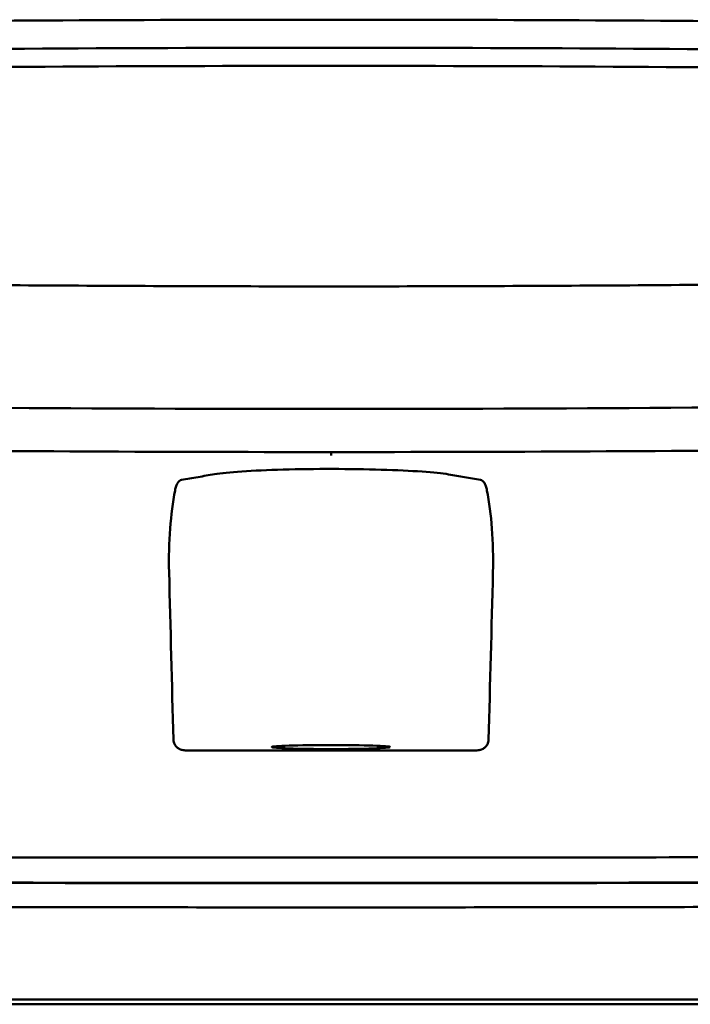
# Model space of a CAD drawing. Header units: millimetres. Extents: x 297 to 897, y 53 to 783.
# Tile 9 of 11: x 583 to 612, y 740 to 783. Entities that reach past the tile are written whole.
import ezdxf

# ---------------------------------------------------------------- set-up
doc = ezdxf.new("R2010")
doc.units = ezdxf.units.MM
doc.layers.add('Visible (ISO)', color=7, linetype='Continuous', lineweight=50)

msp = doc.modelspace()

# ---------------------------------------------------------------- linework, layer by layer
at = {"layer": 'Visible (ISO)'}
for p, q in [((596.212, 783.174), (596.453, 783.174)), ((596.693, 783.174), (596.453, 783.174)), ((534.892, 740.638), (596.535, 740.638)), ((596.535, 740.638), (658.178, 740.638))]:
    msp.add_line(p, q, dxfattribs=at)
for centre, major_axis, ratio, start_param, end_param in [((596.281, 753.95), (250.217, -0.007), 0.116796, 1.571075, 1.752137), ((596.624, 753.95), (250.217, 0.007), 0.116796, 1.389456, 1.570517), ((596.436, 756.941), (225.492, 0.002), 0.110939, 1.570719, 1.791596), ((596.47, 756.941), (225.492, -0.002), 0.110939, 1.349997, 1.570873), ((596.457, 756.91), (-227.223, 0), 0.106767, 4.71241, 4.92951), ((596.448, 756.91), (227.223, 0), 0.106767, 1.353676, 1.570775), ((596.45, 801.663), (250.111, 0.001), 0.14148, 4.711093, 4.712399), ((596.455, 801.663), (250.111, -0.001), 0.14148, 4.712379, 4.713685), ((596.536, 760.104), (253.534, 0), 0.034107, 4.687384, 4.712389), ((596.536, 760.104), (-253.534, 0), 0.034107, 1.570796, 1.595801)]:
    msp.add_ellipse(centre, major_axis=major_axis, ratio=ratio, start_param=start_param, end_param=end_param, dxfattribs=at)
msp.add_ellipse((596.535, 751.604), major_axis=(2.575, 0), ratio=0.034053, dxfattribs=at)
for points, knots in [([(550.347, 772.161), (557.968, 771.974), (565.603, 771.834), (577.141, 771.693), (580.988, 771.657), (586.774, 771.622), (588.708, 771.613), (592.491, 771.601), (594.305, 771.598), (596.204, 771.597)], [0.000811, 0.000811, 0.000811, 0.000811, 2.334672, 2.334672, 3.49801, 3.49801, 4.08174, 4.08174, 4.638981, 4.638981, 4.638981, 4.638981]), ([(642.558, 772.161), (634.937, 771.974), (627.303, 771.834), (615.765, 771.693), (611.917, 771.657), (606.131, 771.622), (604.197, 771.613), (600.414, 771.601), (598.601, 771.598), (596.702, 771.597)], [-4.786373, -4.786373, -4.786373, -4.786373, -2.390488, -2.390488, -1.196233, -1.196233, -0.59699, -0.59699, -0.02494, -0.02494, -0.02494, -0.02494]), ([(596.126, 766.277), (586.441, 766.279), (576.762, 766.346), (557.434, 766.611), (547.804, 766.81), (538.299, 767.074)], [0.032666, 0.032666, 0.032666, 0.032666, 2.938218, 2.938218, 5.868286, 5.868286, 5.868286, 5.868286]), ([(596.779, 766.277), (606.464, 766.279), (616.143, 766.346), (635.472, 766.611), (645.101, 766.81), (654.606, 767.074)], [-5.838765, -5.838765, -5.838765, -5.838765, -2.931647, -2.931647, 0, 0, 0, 0]), ([(596.536, 764.407), (596.536, 764.392), (596.536, 764.379), (596.536, 764.311), (596.536, 764.275), (596.536, 764.262), (596.536, 764.262), (596.536, 764.262)], [-0.062804, -0.062804, -0.062804, -0.062804, -0.05139297, -0.05139297, 0, 0, 0.00065518, 0.00065518, 0.00065518, 0.00065518]), ([(590.041, 763.197), (590.28, 763.239), (590.52, 763.281), (590.998, 763.363), (591.217, 763.405), (591.761, 763.49), (592.162, 763.53), (593.178, 763.599), (593.79, 763.627), (595.14, 763.664), (595.865, 763.674), (597.327, 763.673), (598.049, 763.662), (599.385, 763.623), (599.987, 763.594), (600.98, 763.524), (601.368, 763.483), (601.88, 763.399), (602.102, 763.359), (602.566, 763.278), (602.798, 763.238), (603.031, 763.197)], [-2.057945, -2.057945, -2.057945, -2.057945, -1.863354, -1.863354, -1.669647, -1.669647, -1.459798, -1.459798, -1.242226, -1.242226, -1.02293, -1.02293, -0.803644, -0.803644, -0.586525, -0.586525, -0.377074, -0.377074, -0.18869, -0.18869, -0.000001, -0.000001, -0.000001, -0.000001]), ([(590.041, 763.197), (590.013, 763.193), (589.986, 763.18), (589.93, 763.138), (589.902, 763.106), (589.853, 763.026), (589.831, 762.98), (589.792, 762.872), (589.776, 762.809), (589.763, 762.74)], [0, 0, 0, 0, 0.02258089, 0.02258089, 0.04850306, 0.04850306, 0.07220962, 0.07220962, 0.09691216, 0.09691216, 0.09691216, 0.09691216]), ([(603.031, 763.197), (603.058, 763.193), (603.086, 763.18), (603.141, 763.138), (603.169, 763.106), (603.219, 763.026), (603.24, 762.98), (603.279, 762.872), (603.296, 762.809), (603.309, 762.74)], [-0.09701105, -0.09701105, -0.09701105, -0.09701105, -0.07440711, -0.07440711, -0.0484585, -0.0484585, -0.02472775, -0.02472775, 0, 0, 0, 0]), ([(589.502, 759.198), (589.485, 759.842), (589.501, 760.478), (589.591, 761.672), (589.664, 762.226), (589.763, 762.74)], [-0.3788311, -0.3788311, -0.3788311, -0.3788311, -0.1854285, -0.1854285, -0.0000079, -0.0000079, -0.0000079, -0.0000079]), ([(603.569, 759.198), (603.586, 759.842), (603.571, 760.478), (603.48, 761.672), (603.407, 762.226), (603.309, 762.74)], [0, 0, 0, 0, 0.1942712, 0.1942712, 0.3805229, 0.3805229, 0.3805229, 0.3805229]), ([(590.197, 751.459), (590.136, 751.459), (590.076, 751.469), (589.958, 751.51), (589.906, 751.54), (589.809, 751.618), (589.77, 751.67), (589.728, 751.749), (589.714, 751.783), (589.696, 751.853), (589.69, 751.889), (589.689, 751.925)], [-0.06079793, -0.06079793, -0.06079793, -0.06079793, -0.04978833, -0.04978833, -0.03793526, -0.03793526, -0.02182904, -0.02182904, -0.01094022, -0.01094022, 0, 0, 0, 0]), ([(602.875, 751.459), (602.935, 751.459), (602.995, 751.469), (603.114, 751.51), (603.165, 751.54), (603.263, 751.618), (603.301, 751.67), (603.344, 751.749), (603.357, 751.783), (603.376, 751.853), (603.381, 751.889), (603.382, 751.925)], [0, 0, 0, 0, 0.0181194, 0.0181194, 0.0376152, 0.0376152, 0.0641029, 0.0641029, 0.0820224, 0.0820224, 0.1000128, 0.1000128, 0.1000128, 0.1000128]), ([(535.072, 747.062), (542.179, 747.001), (549.389, 746.95), (556.622, 746.911), (563.855, 746.871), (571.164, 746.842), (578.468, 746.824), (584.477, 746.81), (590.512, 746.802), (596.536, 746.802)], [0, 0, 0, 0, 21.882576, 21.882576, 21.882576, 43.765152, 43.765152, 43.765152, 61.766885, 61.766885, 61.766885, 61.766885]), ([(657.999, 747.062), (650.892, 747.001), (643.682, 746.95), (636.45, 746.911), (629.217, 746.871), (621.908, 746.842), (614.604, 746.824), (608.595, 746.81), (602.56, 746.802), (596.536, 746.802)], [0, 0, 0, 0, 21.882576, 21.882576, 21.882576, 43.765152, 43.765152, 43.765152, 61.766885, 61.766885, 61.766885, 61.766885]), ([(534.888, 745.955), (540.176, 745.909), (545.516, 745.869), (550.876, 745.836), (556.236, 745.802), (561.638, 745.774), (567.049, 745.752), (572.46, 745.73), (577.902, 745.714), (583.342, 745.704), (587.734, 745.696), (592.137, 745.692), (596.535, 745.692)], [0, 0, 0, 0, 0.01635215, 0.01635215, 0.01635215, 0.03270429, 0.03270429, 0.03270429, 0.04905643, 0.04905643, 0.04905643, 0.06225952, 0.06225952, 0.06225952, 0.06225952]), ([(551.999, 745.838), (553.59, 745.828), (555.183, 745.819), (556.777, 745.811), (563.981, 745.772), (571.262, 745.744), (578.538, 745.727), (584.523, 745.713), (590.535, 745.706), (596.536, 745.706)], [17.040997, 17.040997, 17.040997, 17.040997, 21.882576, 21.882576, 21.882576, 43.765152, 43.765152, 43.765152, 61.766885, 61.766885, 61.766885, 61.766885]), ([(596.535, 745.692), (600.933, 745.692), (605.336, 745.696), (609.728, 745.704), (615.168, 745.714), (620.61, 745.73), (626.021, 745.752), (631.432, 745.774), (636.834, 745.802), (642.194, 745.836), (646.697, 745.864), (651.185, 745.897), (655.64, 745.933), (656.488, 745.941), (657.336, 745.948), (658.181, 745.955)], [0, 0, 0, 0, 0.01320302, 0.01320302, 0.01320302, 0.02955506, 0.02955506, 0.02955506, 0.04590711, 0.04590711, 0.04590711, 0.05964326, 0.05964326, 0.05964326, 0.06225916, 0.06225916, 0.06225916, 0.06225916]), ([(641.073, 745.838), (639.482, 745.828), (637.889, 745.819), (636.295, 745.811), (629.09, 745.772), (621.81, 745.744), (614.534, 745.727), (608.548, 745.713), (602.536, 745.706), (596.536, 745.706)], [17.040997, 17.040997, 17.040997, 17.040997, 21.882576, 21.882576, 21.882576, 43.765152, 43.765152, 43.765152, 61.766885, 61.766885, 61.766885, 61.766885]), ([(534.646, 744.907), (534.715, 744.906), (534.806, 744.905), (535.001, 744.904), (535.09, 744.903), (535.356, 744.901), (535.534, 744.899), (536.066, 744.895), (536.422, 744.892), (537.488, 744.883), (538.2, 744.877), (540.339, 744.86), (541.768, 744.849), (546.066, 744.817), (548.943, 744.798), (553.753, 744.768), (555.682, 744.757), (560.192, 744.733), (562.776, 744.72), (567.952, 744.698), (570.544, 744.689), (577.032, 744.668), (580.932, 744.659), (586.785, 744.649), (588.736, 744.647), (592.636, 744.644), (594.585, 744.643), (596.535, 744.643)], [-6.255822, -6.255822, -6.255822, -6.255822, -6.222837, -6.222837, -6.195433, -6.195433, -6.140619, -6.140619, -6.030972, -6.030972, -5.8116, -5.8116, -5.372567, -5.372567, -4.493566, -4.493566, -3.9071, -3.9071, -3.124844, -3.124844, -2.342742, -2.342742, -1.17034, -1.17034, -0.584842, -0.584842, 0, 0, 0, 0]), ([(596.535, 744.643), (598.485, 744.643), (600.435, 744.644), (604.335, 744.647), (606.286, 744.649), (612.141, 744.659), (616.041, 744.668), (622.53, 744.689), (625.123, 744.698), (630.299, 744.72), (632.882, 744.733), (637.391, 744.757), (639.32, 744.768), (644.13, 744.798), (647.006, 744.817), (651.303, 744.849), (652.732, 744.86), (654.87, 744.877), (655.582, 744.883), (656.649, 744.892), (657.004, 744.895), (657.536, 744.899), (657.714, 744.901), (657.98, 744.903), (658.069, 744.904), (658.264, 744.905), (658.355, 744.906), (658.423, 744.907)], [-4.030061, -4.030061, -4.030061, -4.030061, -3.653231, -3.653231, -3.275977, -3.275977, -2.520565, -2.520565, -2.016634, -2.016634, -1.51279, -1.51279, -1.135053, -1.135053, -0.568897, -0.568897, -0.286119, -0.286119, -0.144824, -0.144824, -0.074201, -0.074201, -0.038896, -0.038896, -0.021246, -0.021246, 0, 0, 0, 0]), ([(674.607, 740.437), (674.607, 740.437), (674.578, 740.437), (674.429, 740.437), (674.263, 740.437), (673.748, 740.437), (673.379, 740.437), (672.667, 740.437), (672.394, 740.437), (671.772, 740.437), (671.417, 740.437), (670.622, 740.437), (670.177, 740.437), (669.557, 740.437), (669.295, 740.437), (669.089, 740.437), (669.016, 740.437), (668.808, 740.437), (668.663, 740.437), (668.414, 740.437), (668.324, 740.437), (668.079, 740.437), (667.917, 740.437), (667.559, 740.437), (667.363, 740.437), (666.982, 740.437), (666.802, 740.437), (666.342, 740.437), (666.053, 740.437), (665.532, 740.437), (665.308, 740.437), (664.848, 740.437), (664.613, 740.437), (664.222, 740.437), (664.07, 740.437), (663.725, 740.437), (663.53, 740.437), (663.072, 740.437), (662.808, 740.437), (662.366, 740.437), (662.193, 740.437), (661.624, 740.437), (661.221, 740.437), (659.479, 740.436), (658.752, 740.437), (654.39, 740.437), (651.888, 740.437), (647.023, 740.437), (644.662, 740.437), (637.862, 740.437), (633.409, 740.437), (626.983, 740.437), (625.023, 740.437), (621.224, 740.437), (619.386, 740.437), (615.82, 740.437), (614.092, 740.437), (605.88, 740.437), (599.384, 740.437), (590.449, 740.437), (588.009, 740.437), (581.301, 740.437), (577.036, 740.437), (571.185, 740.437), (569.592, 740.437), (565.215, 740.437), (562.435, 740.437), (555.499, 740.437), (551.352, 740.437), (543.091, 740.437), (538.979, 740.437), (534.892, 740.437)], [4.259276, 4.259276, 4.259276, 4.259276, 4.670353, 4.670353, 5.333093, 5.333093, 6.087544, 6.087544, 6.48643, 6.48643, 6.916955, 6.916955, 7.375465, 7.375465, 7.508459, 7.508459, 7.569769, 7.569769, 7.664913, 7.664913, 7.713725, 7.713725, 7.791614, 7.791614, 7.873119, 7.873119, 7.940289, 7.940289, 8.037054, 8.037054, 8.105988, 8.105988, 8.173685, 8.173685, 8.21539, 8.21539, 8.267249, 8.267249, 8.334795, 8.334795, 8.377608, 8.377608, 8.47358, 8.47358, 8.783476, 8.783476, 9.196774, 9.196774, 9.584439, 9.584439, 10.310287, 10.310287, 10.628298, 10.628298, 10.925673, 10.925673, 11.204895, 11.204895, 12.251527, 12.251527, 12.644845, 12.644845, 13.333545, 13.333545, 13.591652, 13.591652, 14.043256, 14.043256, 14.721038, 14.721038, 15.399535, 15.399535, 15.399535, 15.399535])]:
    msp.add_open_spline(points, degree=3, knots=knots, dxfattribs=at)
for points in [[(596.204, 771.597), (596.287, 771.597), (596.37, 771.597), (596.453, 771.597)], [(596.702, 771.597), (596.619, 771.597), (596.536, 771.597), (596.453, 771.597)], [(596.453, 764.407), (588.945, 764.407), (581.443, 764.445), (573.969, 764.521)], [(596.453, 764.407), (604.012, 764.407), (611.566, 764.445), (619.092, 764.522)], [(589.689, 751.925), (589.627, 754.349), (589.564, 756.774), (589.502, 759.198)], [(603.382, 751.925), (603.444, 754.349), (603.507, 756.774), (603.569, 759.198)]]:
    msp.add_open_spline(points, degree=3, dxfattribs=at)

doc.saveas('drawing.dxf')
